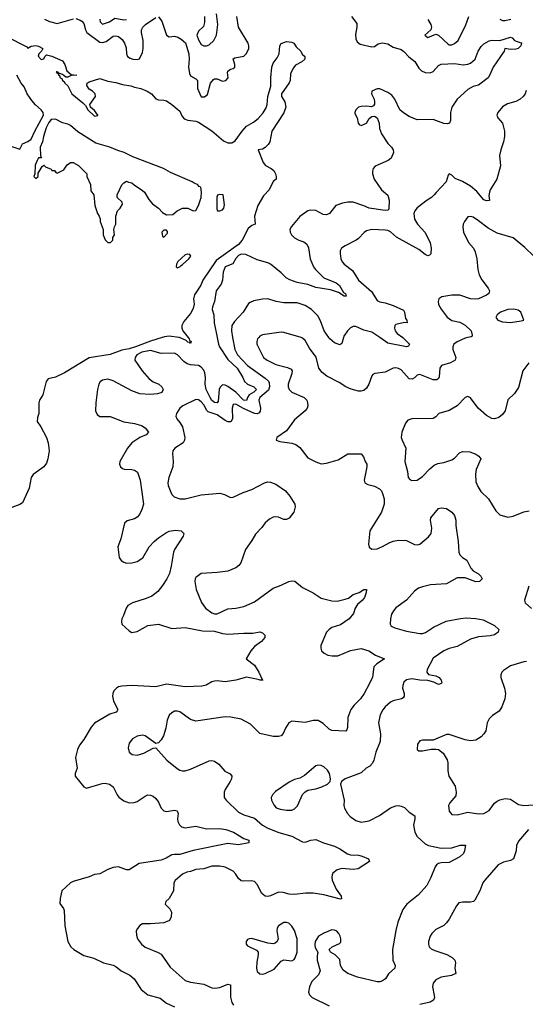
# Model space of a CAD drawing. Header units: inches. Extents: x 2134017 to 2292458, y 756222 to 916513.
# Tile 144 of 256: x 2221628 to 2225420, y 824998 to 832385. Entities that reach past the tile are written whole.
import ezdxf

# ---------------------------------------------------------------- set-up
doc = ezdxf.new("R2010")
doc.units = ezdxf.units.IN
doc.header["$MEASUREMENT"] = 0
doc.layers.add('C2822', color=7, linetype='Continuous')
doc.layers.add('C2823', color=7, linetype='Continuous')

msp = doc.modelspace()

# ---------------------------------------------------------------- linework, layer by layer
at = {"layer": 'C2822', "color": 5}
for points, elevation in [([(2222695.7, 830000), (2222610, 829974), (2222497.6, 829930), (2222450, 829914.7), (2222393.9, 829906.1), (2222306.8, 829873.2), (2222150, 829847.5), (2221964.8, 829735.2), (2221895.9, 829704.1), (2221841.6, 829690), (2221826.8, 829670), (2221801, 829570), (2221776, 829530), (2221771, 829510), (2221772, 829430), (2221760.7, 829399.3), (2221758.8, 829370), (2221786.8, 829330), (2221830, 829251.3), (2221840.5, 829210), (2221848, 829150), (2221839.5, 829090), (2221830, 829059), (2221810, 829029.3), (2221730, 828973.2), (2221714, 828950), (2221699.3, 828870), (2221650, 828761.2), (2221630, 828747), (2221510, 828702.7)], 180), ([(2223109.4, 830000), (2223119.6, 829950), (2223127.2, 829930), (2223190, 829836.4), (2223257.9, 829770), (2223300.7, 829700.7), (2223314.6, 829670), (2223335.4, 829650), (2223383.5, 829630), (2223403.2, 829610), (2223383, 829590), (2223348.7, 829571.3), (2223336.2, 829550), (2223330, 829527.5), (2223305.6, 829530), (2223248.6, 829590), (2223190, 829633.8), (2223170, 829643.9), (2223150, 829645.4), (2223131.4, 829628.6), (2223123.8, 829610), (2223116.9, 829523.1), (2223110, 829511.1), (2223090, 829512.8), (2223070, 829528.2), (2223055.4, 829550), (2223025.8, 829610), (2223018.6, 829650), (2223020.4, 829700.4), (2223016.1, 829736.1), (2223010, 829755.4), (2222990, 829779.2), (2222969.9, 829789.9), (2222910, 829794.9), (2222883, 829803), (2222859.7, 829819.7), (2222811.8, 829870), (2222790, 829883.4), (2222690, 829880.4), (2222610, 829903.6), (2222545, 829890), (2222505.6, 829870), (2222493.2, 829850), (2222492.9, 829830), (2222546.8, 829750), (2222599.8, 829690), (2222630, 829667.5), (2222671.7, 829650), (2222693.6, 829630), (2222703.6, 829610), (2222693.1, 829586.9), (2222662.2, 829577.8), (2222606.6, 829573.4), (2222530, 829579.2), (2222470, 829601.1), (2222330, 829676.1), (2222290, 829689), (2222250, 829679.8), (2222232.9, 829667.1), (2222221.8, 829650), (2222211.3, 829611.3), (2222199.1, 829510), (2222197.6, 829450), (2222210, 829423.2), (2222230, 829409.3), (2222307.3, 829407.3), (2222410, 829366.8), (2222490, 829355.1), (2222541, 829341), (2222570, 829323.1), (2222593.4, 829290), (2222576.3, 829270), (2222530, 829251.7), (2222469.2, 829210), (2222435.8, 829170), (2222379.3, 829070), (2222375.5, 829050), (2222384.9, 829030), (2222399, 829019), (2222412.4, 829012.4), (2222470, 829010.3), (2222490, 829005.3), (2222511.8, 828990), (2222532.4, 828930), (2222555.8, 828750), (2222545, 828710), (2222526.8, 828673.2), (2222510, 828653), (2222490, 828641.1), (2222434.1, 828625.9), (2222413.3, 828606.7), (2222387.8, 828490), (2222363.1, 828430), (2222373, 828350), (2222390, 828328.2), (2222410, 828314.9), (2222430, 828308.7), (2222470, 828310.3), (2222510, 828321.1), (2222552.4, 828347.6), (2222600.4, 828430), (2222637.7, 828470), (2222670, 828498), (2222730, 828538), (2222750, 828548.7), (2222795.6, 828555.6), (2222838, 828550), (2222858, 828530), (2222854.8, 828510), (2222788.9, 828411.1), (2222781.3, 828390), (2222765.1, 828285.1), (2222751.4, 828230), (2222732.3, 828190), (2222700.2, 828139.8), (2222664.3, 828095.7), (2222618.8, 828061.2), (2222577.7, 828042.3), (2222473, 828010), (2222440.3, 827990), (2222425.8, 827970), (2222406.3, 827913.7), (2222393, 827890), (2222390.6, 827870), (2222394.8, 827850), (2222450, 827798.8), (2222470, 827787.7), (2222510, 827794), (2222590, 827838.8), (2222670, 827849.2), (2222770, 827818.2), (2222870, 827825.2), (2222998.9, 827798.9), (2223090, 827796.2), (2223150, 827779.3), (2223190, 827774.7), (2223310, 827783.5), (2223376.8, 827783.2), (2223430, 827791.7), (2223450, 827784.9), (2223467.3, 827767.3), (2223465.5, 827750), (2223441.1, 827718.9), (2223390, 827681.6), (2223360.4, 827650), (2223326, 827590), (2223390, 827542), (2223422.4, 827490), (2223448.7, 827429.1)], 220), ([(2223224.9, 830000), (2223241, 829910), (2223261.1, 829870), (2223336.6, 829790), (2223470, 829696.1), (2223493.5, 829673.5), (2223499.5, 829659.5), (2223502.7, 829630), (2223493.8, 829606.2), (2223430.1, 829550), (2223422, 829530), (2223433, 829470), (2223430.7, 829449.3), (2223423.4, 829436.6), (2223410, 829429.2), (2223390, 829431.4), (2223307.1, 829467.1), (2223250, 829500.6), (2223230, 829496.9), (2223222.4, 829470), (2223223.5, 829390), (2223211, 829369), (2223190, 829368.3), (2223170, 829377.8), (2223110, 829421.1), (2223042.2, 829442.2), (2223031.9, 829451.9), (2223010, 829494.6), (2222990, 829518), (2222970, 829532), (2222950, 829536.4), (2222851.5, 829488.5), (2222830.3, 829469.7), (2222804.9, 829430), (2222800.3, 829410), (2222806, 829390), (2222830, 829362.6), (2222848.2, 829330), (2222865.7, 829250), (2222864.4, 829230), (2222853.4, 829210), (2222790.4, 829170), (2222777.4, 829150), (2222773.1, 829130), (2222779, 829070), (2222776.9, 829030), (2222746.5, 828950), (2222739.1, 828910), (2222742, 828890), (2222761.2, 828841.2), (2222770, 828823.8), (2222786.5, 828806.5), (2222829.2, 828789.2), (2222870, 828789.2), (2222990, 828820.8), (2223130, 828831.8), (2223163.4, 828823.4), (2223210, 828799.1), (2223230, 828802), (2223303.3, 828836.7), (2223370, 828860.4), (2223464, 828910), (2223490, 828917.6), (2223510, 828916.4), (2223550, 828899.3), (2223620.5, 828850), (2223653, 828810), (2223690.8, 828750), (2223694.8, 828730), (2223684, 828690), (2223650, 828644.5), (2223630, 828636.2), (2223610, 828635.6), (2223570, 828651.6), (2223550, 828655.6), (2223530, 828653.3), (2223501.8, 828638.2), (2223470, 828609.5), (2223444.5, 828575.5), (2223395.6, 828524.4), (2223370, 828477), (2223322.8, 828410), (2223287.4, 828310), (2223271.8, 828290), (2223250, 828272.6), (2223190, 828246.6), (2223110, 828236.4), (2222990.3, 828229.7), (2222950, 828199.3), (2222943.8, 828190), (2222940.4, 828170), (2222952, 828110), (2222992.7, 828012.7), (2223020.4, 827970), (2223070, 827935.6), (2223090, 827928), (2223110, 827928.1), (2223190, 827963.9), (2223250, 827970.2), (2223310, 827983.6), (2223390, 828017.8), (2223530, 828120.3), (2223590, 828142.3), (2223646, 828170), (2223670, 828176), (2223691.3, 828171.3), (2223750, 828124.4), (2223830, 828086), (2223890, 828045.5), (2223970, 828024.7), (2224010, 828023.6), (2224070, 828036.9), (2224094, 828046), (2224130, 828071.5), (2224173.7, 828086.3), (2224210, 828110.4), (2224230, 828111), (2224227.3, 828087.3), (2224214.6, 828050), (2224198.4, 828030), (2224161.3, 827998.7), (2224144.7, 827970), (2224131.4, 827930), (2224098.2, 827890), (2224034.3, 827845.7), (2223970, 827825.2), (2223947.9, 827810), (2223930.2, 827790), (2223887.4, 827690), (2223885.3, 827670), (2223892.4, 827650), (2223911.4, 827631.4), (2223938.2, 827618.2), (2223971.5, 827611.5), (2224013, 827613), (2224110, 827651.8), (2224190, 827667.1), (2224246, 827650), (2224297, 827617), (2224364.7, 827590), (2224306.7, 827553.3), (2224284.7, 827530), (2224272.8, 827452.8), (2224250, 827400.9), (2224211.6, 827330), (2224184.2, 827290), (2224137.2, 827242.8), (2224111.4, 827208.6), (2224089.3, 827150), (2224086, 827074), (2224082.4, 827057.6), (2224073.1, 827046.9), (2223970, 827052.1), (2223950, 827063.1), (2223904.8, 827104.8), (2223866.1, 827126.1), (2223830, 827128.1), (2223770, 827112.3), (2223670, 827121.7), (2223647, 827110), (2223621.3, 827070), (2223604.9, 827030), (2223590, 827012.7), (2223570, 827006.6), (2223530, 827006), (2223430, 827029.7), (2223360.1, 827100.1), (2223290, 827138), (2223211.9, 827151.9), (2223170, 827154), (2222950, 827121.3), (2222910, 827133.6), (2222830, 827192.8), (2222810, 827198), (2222790, 827196.3), (2222770, 827185.6), (2222750, 827166), (2222734.9, 827130), (2222724, 827070), (2222706.9, 827013.1), (2222690, 826982.7), (2222670, 826959), (2222650, 826954), (2222570, 827011.1), (2222550, 827016), (2222510.2, 827009.8), (2222473, 826990), (2222450, 826956), (2222442.3, 826922.3), (2222448.2, 826890), (2222471.8, 826871.8), (2222510, 826867.2), (2222558.4, 826881.6), (2222630, 826918.8), (2222650, 826921), (2222732.4, 826830), (2222810, 826766.7), (2222830, 826753.7), (2222850, 826748.9), (2222870, 826748.9), (2222910, 826760.9), (2223050, 826825.3), (2223070, 826827), (2223090, 826821.3), (2223120.5, 826800.5), (2223167.4, 826747.4), (2223205.7, 826725.7), (2223219.3, 826710), (2223217, 826690), (2223207, 826670), (2223168.9, 826610), (2223162.6, 826590), (2223161.6, 826550), (2223175.5, 826530), (2223270, 826440.2), (2223310, 826420.2), (2223390, 826393.6), (2223450, 826342.9), (2223490, 826318.6), (2223572.2, 826287.8), (2223670, 826259.2), (2223750, 826217), (2223770, 826215.3), (2223810.4, 826230.4), (2223850, 826233), (2223906, 826210), (2223990, 826184), (2224030, 826163.9), (2224086.4, 826126.4), (2224110, 826120.2), (2224170, 826117.4), (2224195.5, 826110), (2224242.8, 826090), (2224250.6, 826070), (2224166.4, 826013.6), (2224130.2, 826009.8), (2224043.8, 826016.2), (2224010, 826006.2), (2223977.6, 825982.4), (2223970.3, 825970), (2223968.3, 825951.7), (2223972.1, 825930), (2224002.5, 825862.5), (2224039.1, 825810), (2224042, 825790), (2224033, 825787), (2223910, 825819.7), (2223830, 825832.6), (2223771.2, 825831.2), (2223690, 825821), (2223650, 825823.5), (2223603.7, 825836.3), (2223570, 825838.7), (2223510, 825811.8), (2223490, 825807.3), (2223470, 825809.5), (2223443.6, 825830), (2223410, 825896), (2223390, 825919.5), (2223365.1, 825925.1), (2223310, 825920.4), (2223290, 825924), (2223270, 825941.6), (2223250, 825975.1), (2223230, 825996), (2223170, 826025.6), (2223130, 826035), (2223070, 826035), (2223010, 826015), (2222950, 826009), (2222910, 825994.5), (2222880.7, 825990), (2222850, 825974.2), (2222793.3, 825926.7), (2222784.4, 825910), (2222782.6, 825850), (2222750, 825792), (2222723, 825770), (2222718, 825750), (2222753, 825713), (2222767.7, 825690), (2222765.2, 825654.8), (2222752.4, 825627.6), (2222710, 825609.4), (2222610, 825600.7), (2222550, 825600.9), (2222530.4, 825589.6), (2222512.3, 825567.7), (2222502, 825550), (2222503.8, 825516.2), (2222512.2, 825490), (2222541.6, 825450), (2222570, 825425.3), (2222667.5, 825387.5), (2222690, 825374.4), (2222757.1, 825277.1), (2222870, 825176.5), (2222910, 825164.6), (2223009.1, 825149.1), (2223070, 825122.4), (2223090, 825118.7), (2223130, 825124), (2223190, 825148.2), (2223210, 825144.7), (2223210.3, 825050.3), (2223218.4, 825010), (2223232.7, 824990)], 240), ([(2222891, 830000), (2222898.7, 829990), (2222901.2, 829981.2), (2222913.8, 829970), (2222910, 829955.1), (2222903.9, 829963.9), (2222890, 829965.4), (2222877.2, 829977.2), (2222826.1, 830000)], 180), ([(2223420.4, 830000), (2223412.2, 829990), (2223405.5, 829970), (2223406.5, 829950), (2223457.3, 829850), (2223485.3, 829830), (2223550, 829798.3), (2223636.1, 829776.1), (2223663, 829763), (2223672.2, 829750), (2223670.3, 829730.3), (2223642, 829650), (2223642.2, 829630), (2223649.1, 829610), (2223670, 829590.3), (2223762, 829550), (2223780.5, 829530), (2223787.7, 829510), (2223790, 829488), (2223784, 829470), (2223768.6, 829451.4), (2223690, 829383.7), (2223630, 829299.5), (2223556, 829250), (2223551.3, 829230), (2223579.9, 829219.9), (2223670, 829207.6), (2223698.6, 829198.6), (2223730, 829176.4), (2223790, 829098.4), (2223850, 829066.7), (2223890, 829053.4), (2223930, 829056.9), (2224016.4, 829083.6), (2224090, 829127.2), (2224187.9, 829127.9), (2224206.2, 829106.2), (2224218.4, 829070), (2224230.3, 829050), (2224231.8, 829030), (2224212.7, 828930), (2224217.3, 828910), (2224238.3, 828898.3), (2224290, 828884.9), (2224325.8, 828865.8), (2224340.5, 828850), (2224350, 828831), (2224361.3, 828790), (2224360.3, 828750), (2224342.4, 828690), (2224253.4, 828550), (2224243, 828450), (2224250, 828427.3), (2224270, 828413), (2224310, 828414.9), (2224350, 828431.7), (2224399.7, 828460.3), (2224430, 828472.1), (2224470, 828479.3), (2224530, 828476.5), (2224590, 828447.9), (2224610, 828444), (2224630, 828449), (2224694.8, 828505.2), (2224712.8, 828530), (2224718.9, 828570), (2224709.6, 828630), (2224712, 828648), (2224770, 828718.8), (2224790, 828724), (2224830, 828718.8), (2224870, 828691), (2224890, 828664.7), (2224899.3, 828630), (2224898.4, 828590), (2224917.3, 828470), (2224921.5, 828390), (2224929.1, 828369.1), (2224948.9, 828348.9), (2224981, 828330), (2225010.7, 828270), (2225030, 828250.7), (2225070, 828228.2), (2225086.4, 828210), (2225096.5, 828190), (2225077.3, 828170), (2225050, 828168.4), (2224970, 828198.7), (2224910, 828198.7), (2224830, 828152.7), (2224710, 828144.7), (2224649, 828131), (2224620.1, 828119.9), (2224590, 828097.2), (2224528.9, 828030), (2224448.4, 827971.6), (2224430.3, 827950), (2224416.3, 827923.7), (2224408.7, 827890), (2224406.4, 827850), (2224414.9, 827834.9), (2224442, 827822), (2224530, 827798.3), (2224630, 827780.4), (2224650, 827780.7), (2224671.9, 827788.1), (2224732, 827828), (2224827.4, 827872.6), (2224933.4, 827893.4), (2224977.1, 827897.1), (2225050, 827892.8), (2225103.1, 827883.1), (2225190, 827840.3), (2225220.3, 827810), (2225216.4, 827790), (2225189.2, 827770.8), (2225157.5, 827762.5), (2225070, 827755), (2225010, 827736.4), (2224910, 827683.5), (2224850, 827667.4), (2224810, 827650.6), (2224730, 827594.8), (2224684.9, 827510), (2224681.1, 827490), (2224693.5, 827473.5), (2224750, 827461.5), (2224774, 827450), (2224788.4, 827430), (2224793, 827410), (2224790, 827404), (2224770, 827398.4), (2224734.9, 827414.9), (2224690, 827426.6), (2224630, 827428.6), (2224570, 827439.7), (2224530, 827431.2), (2224510, 827413.6), (2224500.3, 827390), (2224498, 827370), (2224510.7, 827329.3), (2224510.8, 827310), (2224502.8, 827297.2), (2224490.6, 827289.4), (2224430, 827275.1), (2224410, 827264), (2224370, 827229.6), (2224352, 827208), (2224330.3, 827170), (2224318.5, 827110), (2224333, 827027), (2224331.4, 826970), (2224299.7, 826890), (2224284.6, 826830), (2224273.8, 826806.2), (2224255.1, 826784.9), (2224226, 826770), (2224190, 826734), (2224070, 826689.4), (2224041, 826670), (2224034, 826650), (2224062.4, 826530), (2224059.5, 826490), (2224063.1, 826470), (2224087, 826430), (2224107.5, 826407.5), (2224150, 826377.4), (2224190, 826365.3), (2224250, 826374.3), (2224326.5, 826413.5), (2224410, 826472.4), (2224450, 826485.7), (2224470, 826488.7), (2224490, 826484.9), (2224514.1, 826474.1), (2224550, 826439.3), (2224591.7, 826411.7), (2224592, 826390), (2224581.1, 826341.1), (2224592, 826290), (2224610, 826257.1), (2224670, 826201.7), (2224694, 826190), (2224790, 826169.4), (2224870, 826172.8), (2224932.3, 826192.3), (2224970.5, 826190.5), (2224964.7, 826150), (2224955.8, 826130), (2224930, 826104.5), (2224850, 826061.5), (2224790, 826059.2), (2224770, 826054.5), (2224754.9, 826045.1), (2224744.2, 826030), (2224712.6, 825950), (2224681.3, 825890), (2224619.8, 825820.2), (2224532.7, 825750), (2224500.5, 825710), (2224465.1, 825614.9), (2224448, 825552), (2224424.2, 825410), (2224425.5, 825330), (2224443, 825290), (2224440.5, 825270), (2224393.7, 825226.3), (2224370.3, 825190), (2224350, 825173), (2224330, 825166), (2224310, 825165.7), (2224161.4, 825201.4), (2224087.9, 825227.9), (2224053.2, 825253.2), (2224034.7, 825290), (2224030, 825334.5), (2223993.6, 825370), (2223959.3, 825390), (2223949.3, 825410), (2223972, 825430), (2224027.2, 825452.8), (2224035.8, 825464.2), (2224036.4, 825490), (2224030.8, 825510), (2224021.1, 825530), (2224006.3, 825546.3), (2223990, 825554.3), (2223970, 825555.8), (2223908.1, 825531.9), (2223870, 825508), (2223842.8, 825470), (2223840.3, 825440.3), (2223844.2, 825424.2), (2223864, 825390), (2223858, 825362), (2223859.3, 825330), (2223880.7, 825250), (2223870, 825219), (2223818.8, 825170), (2223802, 825130), (2223794.8, 825090), (2223801, 825070), (2223821, 825050), (2223950, 824985.5)], 260), ([(2224989.4, 830000), (2224970, 829995.1), (2224910, 829968.4), (2224884.2, 829950), (2224875.6, 829930), (2224876.9, 829910), (2224898.4, 829850), (2224893.4, 829830), (2224858.8, 829810), (2224790.3, 829789.7), (2224778.7, 829770), (2224773.7, 829706.3), (2224767.9, 829692.1), (2224756.7, 829683.3), (2224730, 829684.1), (2224630, 829722.8), (2224610, 829719.2), (2224590, 829698.9), (2224572, 829688), (2224550, 829689.8), (2224490, 829758.5), (2224470, 829768.6), (2224450, 829772.2), (2224430.2, 829769.8), (2224370, 829739.7), (2224290.3, 829729.7), (2224277, 829723), (2224267.8, 829712.2), (2224245.8, 829650), (2224230, 829620.5), (2224210, 829603.8), (2224190, 829597.2), (2224170, 829597.6), (2224113.5, 829613.5), (2224074.5, 829630), (2224024.4, 829664.4), (2223931.3, 829711.3), (2223897.5, 829737.5), (2223871.6, 829771.6), (2223852.1, 829852.1), (2223800.9, 829920.9), (2223770, 829978.3), (2223750, 829996.4), (2223738, 830000)], 260), ([(2224056.6, 830000), (2224043.5, 829956.5), (2224030, 829946), (2223990, 829959.7), (2223953.7, 829990), (2223946.8, 830000)], 240), ([(2224500.5, 830000), (2224511.8, 829991.8), (2224550.3, 829950), (2224545.2, 829934.8), (2224530, 829929.8), (2224390, 829958.8), (2224328.9, 830000)], 240), ([(2225445.3, 829810), (2225401.3, 829750), (2225370, 829626), (2225338.9, 829581.1), (2225290, 829532), (2225268, 829450), (2225250, 829422.7), (2225220.4, 829399.6), (2225190, 829391.6), (2225170, 829393.6), (2225130, 829415.1), (2225066, 829470), (2225010, 829547), (2224990, 829557.6), (2224970, 829551.6), (2224910, 829487.2), (2224850, 829454), (2224771, 829430), (2224750, 829405.2), (2224730, 829392.3), (2224568.7, 829391.3), (2224539, 829381), (2224521.1, 829358.9), (2224493.8, 829290), (2224490.2, 829250), (2224495.3, 829230), (2224524, 829170), (2224516.5, 829070), (2224536.2, 828996.2), (2224542, 828950), (2224554.9, 828934.9), (2224570, 828928.8), (2224610, 828930.4), (2224650, 828958.9), (2224703.4, 829016.6), (2224736.5, 829043.5), (2224764.4, 829055.6), (2224810, 829062.5), (2224870, 829081.8), (2224890, 829095.3), (2224925.8, 829134.2), (2224950, 829146.3), (2225003.1, 829143.1), (2225050, 829124.2), (2225070.6, 829110), (2225086.4, 829090), (2225050.3, 829010), (2225045.7, 828974.3), (2225050, 828918), (2225063.4, 828883.4), (2225086.3, 828846.3), (2225144.6, 828790), (2225199.9, 828699.9), (2225230, 828670.6), (2225290, 828653.4), (2225330, 828660.7), (2225410, 828694), (2225450, 828699.3)], 280), ([(2225445.2, 828134.8), (2225414, 828030), (2225418, 828010), (2225467.3, 827967.3)], 280), ([(2225430, 827569.8), (2225410, 827566.2), (2225310, 827536.8), (2225256.7, 827503.3), (2225243.1, 827490), (2225236.5, 827470), (2225236.9, 827450), (2225263.8, 827370), (2225271, 827330), (2225266.2, 827290), (2225245, 827230), (2225223.5, 827196.5), (2225174.2, 827165.8), (2225150, 827140.7), (2225134.9, 827110), (2225123.1, 827050), (2225110, 827027), (2225090, 827005.1), (2225050, 826979.7), (2225010, 826973.7), (2224970, 826982.7), (2224850, 827023), (2224830, 827023), (2224730, 826979.6), (2224650, 826979.6), (2224630, 826975.1), (2224610.6, 826950), (2224608.4, 826910), (2224620.7, 826900.7), (2224650, 826898.7), (2224713.2, 826913.2), (2224750, 826913), (2224768.3, 826908.3), (2224803.1, 826883.1), (2224833, 826833), (2224838.4, 826810), (2224838.7, 826750), (2224845.3, 826710), (2224894.7, 826634.7), (2224902.4, 826590), (2224899, 826561), (2224852.7, 826510), (2224844.2, 826490), (2224850, 826446), (2224870, 826422), (2224910, 826418.9), (2224990, 826439.6), (2225070, 826428), (2225110, 826430.3), (2225150, 826452.4), (2225190, 826506.4), (2225210, 826522), (2225230, 826532.2), (2225270, 826541.3), (2225310, 826536.5), (2225370, 826497.4), (2225408.7, 826488.7), (2225523.9, 826496.1)], 280), ([(2223448.7, 827429.1), (2223430.9, 827429.1), (2223415.9, 827435.9), (2223330, 827452.1), (2223250, 827428.6), (2223170, 827416), (2223110, 827425.7), (2223090, 827423.1), (2223070, 827416.9), (2223027.1, 827392.9), (2222994.4, 827385.6), (2222870, 827380.2), (2222730, 827399.6), (2222650, 827379.5), (2222470.3, 827390.3), (2222395.3, 827384.7), (2222370, 827378.5), (2222353.4, 827370), (2222335.2, 827350), (2222325.8, 827330), (2222323.8, 827310), (2222332.4, 827272.4), (2222365.3, 827210), (2222359.7, 827200.3), (2222350.5, 827190), (2222304.7, 827175.3), (2222190, 827107.8), (2222164, 827076), (2222110, 826984.5), (2222077.4, 826942.6), (2222061.1, 826910), (2222047, 826850), (2222059.6, 826770), (2222043, 826730), (2222045.1, 826710), (2222110, 826629.1), (2222130, 826618.9), (2222245.5, 826654.5), (2222270, 826656.1), (2222302.8, 826650), (2222330.3, 826630), (2222358.7, 826570), (2222372.4, 826552.4), (2222410, 826524.9), (2222450, 826510.4), (2222487.7, 826512.3), (2222510, 826519.3), (2222570, 826560.4), (2222590, 826568.2), (2222610, 826568), (2222630, 826559.1), (2222650, 826540.7), (2222670, 826514), (2222690.3, 826470.3), (2222708.8, 826448.8), (2222730, 826445.3), (2222790, 826454.3), (2222808.6, 826448.6), (2222816.5, 826430), (2222812.2, 826390), (2222814.9, 826370), (2222825.4, 826345.4), (2222840.5, 826330), (2222870, 826320.8), (2222950, 826335.2), (2223030, 826314.9), (2223130, 826316.5), (2223174.8, 826310), (2223232.4, 826290), (2223310, 826242), (2223346, 826230), (2223346, 826210), (2223270, 826194.8), (2223190, 826204.6), (2222930, 826152.5), (2222830, 826121.1), (2222790, 826122.3), (2222770, 826118.2), (2222726.9, 826093.1), (2222690, 826079.9), (2222525.3, 826054.7), (2222450, 826007.3), (2222430, 826005.6), (2222370, 826028), (2222330, 826023.1), (2222290, 826009.7), (2222230, 825976.9), (2222190, 825971.3), (2222150, 825953.3), (2222030, 825919.6), (2222010.4, 825909.6), (2221945.3, 825850), (2221930.5, 825790.5), (2221930, 825754), (2221957.5, 825717.5), (2221962.5, 825702.5), (2221966.9, 825586.9), (2221989, 825469), (2222010.6, 825430), (2222034, 825410), (2222110, 825363.7), (2222183.4, 825343.4), (2222256, 825310), (2222330.2, 825290.2), (2222350, 825280.9), (2222390.3, 825250), (2222455.4, 825215.4), (2222486.3, 825190), (2222540.3, 825110), (2222589, 825070), (2222682.6, 825042.6), (2222730, 825006.7), (2222790, 824979.6)], 220), ([(2225444.4, 826310), (2225370, 826222), (2225354.4, 826190), (2225351.2, 826148.8), (2225330.2, 826089.8), (2225310, 826077.7), (2225256.5, 826063.5), (2225216.2, 826043.8), (2225115.8, 825930), (2225102.6, 825910), (2225079.5, 825850), (2225040.8, 825779.2), (2225030.2, 825769.8), (2225010, 825763.9), (2224950, 825765.1), (2224922, 825758), (2224903, 825737), (2224850, 825636.2), (2224830, 825609.6), (2224808, 825590), (2224750, 825558.9), (2224718.9, 825530), (2224707.6, 825510), (2224694.9, 825470), (2224693.7, 825450), (2224699.3, 825430), (2224714.8, 825414.8), (2224740.6, 825400.6), (2224831, 825371), (2224872, 825350), (2224890.3, 825330), (2224895.8, 825310), (2224890.5, 825270), (2224898.8, 825230), (2224865.8, 825214.2), (2224790, 825200.9), (2224750, 825181.7), (2224730, 825157), (2224723.6, 825130), (2224737.2, 825062.8), (2224738, 825050), (2224730.3, 825029.7), (2224705.5, 825014.5), (2224630, 824995.6)], 280)]:
    msp.add_lwpolyline(points, dxfattribs=dict(at, elevation=elevation))
for points, elevation in [([(2223448.7, 827429.1), (2223450, 827426), (2223449.1, 827429.1)], 220), ([(2223870, 826792.3), (2223850, 826786.6), (2223764.9, 826715.1), (2223730, 826695.1), (2223690, 826683.7), (2223650, 826663.6), (2223546.2, 826593.8), (2223523.8, 826570), (2223514.4, 826550), (2223517, 826530), (2223533.3, 826493.3), (2223552.3, 826472.3), (2223580.9, 826460.9), (2223630, 826453.2), (2223670, 826455.5), (2223690, 826463.2), (2223712.8, 826487.2), (2223748.8, 826571.2), (2223770, 826593), (2223790, 826603.7), (2223850, 826615.3), (2223893.2, 826630), (2223937.2, 826650), (2223957.2, 826670), (2223959.5, 826690), (2223951.5, 826730), (2223935.5, 826755.5), (2223910, 826779.5), (2223890, 826789.5)], 260), ([(2223630, 825612.1), (2223610, 825611.9), (2223570, 825587.3), (2223559.6, 825570), (2223557.4, 825550), (2223566, 825490), (2223559.1, 825470), (2223544.1, 825455.9), (2223528.3, 825451.7), (2223490, 825456.3), (2223370, 825492), (2223350, 825489.2), (2223337.3, 825482.7), (2223327.3, 825470), (2223326.8, 825450), (2223337.5, 825437.5), (2223403.1, 825403.1), (2223415.5, 825390), (2223417.6, 825370), (2223406.4, 825313.6), (2223404.5, 825270), (2223410, 825244.9), (2223430, 825226.3), (2223450, 825224.7), (2223470, 825229.2), (2223537.8, 825262.2), (2223590, 825322), (2223610, 825330.5), (2223670, 825322.8), (2223686.6, 825333.4), (2223694, 825346), (2223709.4, 825390), (2223708.3, 825490), (2223690, 825552), (2223670, 825583.6), (2223645.7, 825605.7)], 260)]:
    msp.add_lwpolyline(points, close=True, dxfattribs=dict(at, elevation=elevation))
at = {"layer": 'C2823', "color": 5}
for points, elevation in [([(2221814.5, 832390), (2221850.8, 832370.8), (2221910, 832356.8), (2222031.1, 832391.1)], 220), ([(2222050, 832393.7), (2222082.9, 832382.9), (2222095.4, 832375.4), (2222110, 832356.1), (2222121.6, 832310), (2222132.5, 832290), (2222230, 832217), (2222250, 832214.7), (2222277.1, 832222.9), (2222330, 832262), (2222350, 832264.2), (2222370, 832258), (2222396.1, 832236.1), (2222414.7, 832210), (2222426.1, 832173.9), (2222430.2, 832130), (2222436.9, 832110), (2222456, 832096), (2222476, 832090), (2222510, 832086.8), (2222527.9, 832092.1), (2222550, 832138.4), (2222555, 832170), (2222554.9, 832230), (2222541.5, 832290), (2222542.4, 832310), (2222551.9, 832330), (2222571.1, 832348.9), (2222650, 832401.2)], 220), ([(2222228.8, 832390), (2222232.4, 832370), (2222250, 832351.4), (2222301.5, 832370), (2222342.4, 832397.6), (2222410, 832384.2), (2222430, 832386.4)], 240), ([(2222670, 832406.5), (2222695.3, 832375.3), (2222730.2, 832270.2), (2222750, 832255.8), (2222790, 832260.6), (2222813.7, 832253.7), (2222840.1, 832240.1), (2222871.7, 832211.7), (2222895.9, 832130), (2222898.6, 832090), (2222893.2, 832030), (2222901.8, 831981.8), (2222910, 831965), (2222950, 831942.5), (2222960.8, 831930), (2222962.5, 831870), (2222990, 831806.3), (2223013.9, 831806.1), (2223035.6, 831824.4), (2223058.8, 831910), (2223082.7, 831937.3), (2223090, 831941.5), (2223110, 831940.6), (2223150, 831925), (2223174.7, 831930), (2223191.1, 831950), (2223186.4, 831990), (2223190, 831999.1), (2223210, 832014.6), (2223230, 832018.4), (2223240.5, 832030), (2223240.5, 832050), (2223228.5, 832091.5), (2223242, 832098), (2223310, 832111.5), (2223330, 832131.7), (2223345.4, 832170), (2223346.4, 832190), (2223340.7, 832210), (2223269.5, 832330), (2223257.7, 832410)], 220), ([(2223013.6, 832410), (2223014.6, 832365.4), (2223005.9, 832334.1), (2222970, 832298.2), (2222956.6, 832270), (2222970, 832234), (2222990, 832199.1), (2223010.3, 832190.3), (2223030, 832190.3), (2223050, 832197.8), (2223084.4, 832230), (2223103.8, 832270), (2223115.2, 832350), (2223103.8, 832430)], 240), ([(2224117.3, 832410), (2224155.8, 832355.8), (2224157, 832330), (2224147, 832273), (2224150, 832242), (2224158.4, 832218.4), (2224181.8, 832201.8), (2224270, 832181.6), (2224290, 832184.5), (2224316.9, 832203.1), (2224347.3, 832212.7), (2224390, 832204), (2224430, 832179), (2224490, 832160.6), (2224510, 832147.5), (2224546.2, 832106.2), (2224592.1, 832072.1), (2224622.3, 832022.3), (2224642.5, 832002.5), (2224670.2, 831990.2), (2224706.1, 831986.1), (2224730, 831997.8), (2224770, 832040.9), (2224790, 832051.7), (2224890, 832055.8), (2224953.9, 832046.1), (2224988.5, 832051.5), (2225010, 832060.2), (2225043.9, 832090), (2225066.2, 832150), (2225090, 832184.4), (2225110, 832203.7), (2225150, 832226.4), (2225170, 832232.2), (2225230, 832230.3), (2225310, 832254.4), (2225321, 832250), (2225338, 832230), (2225394, 832210), (2225391.1, 832208.9), (2225386.8, 832190), (2225367.3, 832170), (2225350, 832163.1), (2225310, 832161.1), (2225266, 832170), (2225260.7, 832150), (2225179.7, 832030), (2225152.6, 831967.4), (2225140.5, 831950), (2225070, 831894.3), (2225030, 831883.6), (2224990, 831860.5), (2224910, 831789.7), (2224867.8, 831730), (2224859.6, 831690), (2224859.3, 831630), (2224850.5, 831609.5), (2224837.1, 831602.9), (2224810, 831606.3), (2224730, 831636.1), (2224610, 831635), (2224550, 831658), (2224505.9, 831685.9), (2224479.8, 831710), (2224441.5, 831790), (2224419.7, 831819.7), (2224390, 831839.8), (2224330, 831866.9), (2224310, 831866.6), (2224268.8, 831850), (2224267.6, 831830), (2224286, 831790), (2224288.2, 831770), (2224287.9, 831752.1), (2224280.7, 831739.3), (2224267.5, 831732.5), (2224230, 831737.4), (2224190, 831734.5), (2224170, 831727.8), (2224148.9, 831710), (2224140.4, 831690), (2224142, 831682), (2224159.5, 831650), (2224165.7, 831610), (2224175.3, 831595.3), (2224190, 831590.3), (2224227.8, 831610), (2224250, 831644.9), (2224270, 831659.3), (2224290, 831662), (2224308.5, 831648.5), (2224323.1, 831610), (2224326.7, 831570), (2224340.5, 831530), (2224390, 831457.3), (2224417.3, 831430), (2224428, 831410), (2224430.4, 831390), (2224414.4, 831345.6), (2224390.8, 831330), (2224294.9, 831285.1), (2224278.4, 831270), (2224274.6, 831250), (2224274.9, 831230), (2224286.2, 831190), (2224342.6, 831110), (2224387.8, 831067.8), (2224398.4, 831030), (2224397, 830963), (2224390, 830956.3), (2224370, 830954.6), (2224250, 830971.1), (2224209.8, 830989.8), (2224130, 831015.3), (2224090, 831015.8), (2224050, 831009.8), (2223998.9, 830990), (2223950.3, 830930), (2223930, 830920.4), (2223903.6, 830923.6), (2223850, 830954.8), (2223810, 830956.2), (2223788.5, 830950), (2223730, 830909.8), (2223666.5, 830833.5), (2223655.2, 830810), (2223656.8, 830790), (2223667.8, 830770), (2223688.4, 830748.4), (2223722.4, 830730), (2223758.7, 830718.7), (2223782, 830702), (2223792.9, 830672.9), (2223806.2, 830590), (2223832.5, 830530), (2223845.7, 830510), (2223910, 830448.7), (2224001.7, 830410), (2224026.9, 830390), (2224057.6, 830337.6), (2224070.3, 830330), (2224076, 830310), (2224062, 830310), (2224018.2, 830338.2), (2223958.3, 830358.3), (2223850, 830375.6), (2223790, 830399.6), (2223710, 830413.6), (2223652.9, 830432.9), (2223627.8, 830447.8), (2223590, 830486.8), (2223510, 830549.8), (2223490, 830559.8), (2223410, 830583), (2223324.8, 830624.8), (2223290, 830626), (2223270, 830616.5), (2223250, 830594.1), (2223227.2, 830552.8), (2223168, 830530), (2223153.9, 830490), (2223150.1, 830430), (2223138, 830402), (2223101.9, 830350), (2223088.6, 830271.4), (2223073.2, 830230), (2223072.4, 830210), (2223082.9, 830170), (2223087, 830110), (2223109.4, 830000)], 220), ([(2224690, 832386), (2224711.6, 832350), (2224716.4, 832330), (2224710.4, 832309.6), (2224666.8, 832270), (2224690, 832251), (2224750, 832277.6), (2224770, 832268.1), (2224841, 832201), (2224850, 832195.6), (2224870, 832196.9), (2224890, 832206), (2224915.8, 832230), (2224974.3, 832345.7), (2224995.3, 832410)], 240), ([(2225228.8, 832388.8), (2225250, 832380.1), (2225270, 832378.4), (2225311.2, 832390)], 240), ([(2221530, 832259.7), (2221682, 832182), (2221690, 832172), (2221713.6, 832186.4), (2221749.5, 832190.5), (2221770, 832186), (2221802, 832170), (2221792, 832150), (2221772, 832130), (2221767.7, 832112.3), (2221790, 832087.3), (2221810, 832092), (2221817.2, 832110), (2221830, 832120.7), (2221870, 832112.7), (2221950, 832076.3), (2221966.4, 832050), (2221980.9, 832000.9), (2222015.1, 831975.1), (2222057.3, 831970), (2222014.4, 831965.6), (2221990, 831954), (2221975.3, 831955.3), (2221950, 831974), (2221930, 831982), (2221920.4, 831980.4), (2221918, 831990), (2221910, 831994), (2221904.7, 831995.3), (2221902, 831990), (2221919.6, 831979.6), (2221918, 831970), (2221926.4, 831966.4), (2221931.3, 831950), (2221943.8, 831943.8), (2221950, 831928), (2221961.4, 831921.4), (2221966, 831910), (2221988.7, 831888.7), (2222020.4, 831830), (2222102.6, 831762.6), (2222122, 831742), (2222139.3, 831710), (2222190, 831662.4), (2222213.2, 831666.8), (2222214, 831670), (2222190, 831705.2), (2222159, 831730), (2222153.2, 831750), (2222196, 831810), (2222193.2, 831830), (2222174, 831850), (2222150, 831863.7), (2222131.6, 831891.6), (2222135.1, 831910), (2222150, 831919.3), (2222230, 831943.5), (2222290, 831922.9), (2222350, 831913.5), (2222398.2, 831898.2), (2222461.6, 831890), (2222490, 831878.9), (2222536.3, 831870), (2222584, 831850), (2222617.3, 831830), (2222650.4, 831790.4), (2222670, 831783), (2222710, 831782.4), (2222730, 831777), (2222768.4, 831750), (2222830, 831698.9), (2222844.2, 831664.2), (2222862.6, 831642.6), (2222890, 831631.6), (2222950, 831625), (2222970, 831615.4), (2223070, 831550.2), (2223156.1, 831476.1), (2223190, 831461), (2223219.1, 831460.9), (2223243.7, 831476.3), (2223295.8, 831550), (2223330, 831586.5), (2223382.7, 831617.3), (2223416.4, 831643.6), (2223453.3, 831686.7), (2223476, 831724), (2223483.2, 831750), (2223489.3, 831810), (2223512.3, 831887.7), (2223511.9, 831950), (2223519.6, 832030), (2223530, 832060.2), (2223559.8, 832100.2), (2223574.5, 832130), (2223578, 832190), (2223590, 832206.8), (2223630, 832220.7), (2223670, 832217.3), (2223684.7, 832210), (2223702.6, 832182.6), (2223736.3, 832150), (2223745.8, 832125.8), (2223766, 832110), (2223767.3, 832090), (2223743, 832070), (2223696.9, 832043.1), (2223678.9, 832021.1), (2223660.1, 831979.9), (2223656.4, 831930), (2223650, 831911.5), (2223590.8, 831830), (2223591.4, 831810), (2223617.2, 831770), (2223624.1, 831730), (2223610, 831686.8), (2223519.8, 831550), (2223505, 831470), (2223491.6, 831448.4), (2223470, 831427.1), (2223450, 831414.6), (2223416, 831410), (2223453.3, 831313.3), (2223471.3, 831291.3), (2223513.4, 831270), (2223533.2, 831253.2), (2223547, 831230), (2223552.2, 831210), (2223550.4, 831190), (2223529.2, 831170.8), (2223498.5, 831110), (2223457.2, 831062.8), (2223413.9, 830990), (2223389.4, 830910), (2223394, 830850), (2223370, 830841.5), (2223341.4, 830818.6), (2223296.9, 830730), (2223270, 830697.6), (2223102.6, 830577.4), (2223000.4, 830430), (2222986.8, 830393.2), (2222938, 830322), (2222932.7, 830290), (2222936.9, 830250), (2222930, 830217.6), (2222910, 830180.3), (2222858.9, 830121.1), (2222843.5, 830090), (2222843.7, 830070), (2222852.2, 830050), (2222891, 830000)], 180), ([(2221570, 831434), (2221630, 831414), (2221650, 831454), (2221690, 831471), (2221715.1, 831490), (2221742, 831550), (2221807.3, 831670), (2221804.2, 831690), (2221789.6, 831710), (2221745.6, 831745.6), (2221718.3, 831778.3), (2221684.7, 831830), (2221661.5, 831881.5), (2221639, 831910), (2221606.6, 831970)], 180), ([(2225425.8, 831854.2), (2225419.1, 831830), (2225404.9, 831810), (2225381.6, 831790), (2225348.4, 831771.6), (2225285.4, 831754.6), (2225248.2, 831731.8), (2225213.1, 831690), (2225207, 831670), (2225214, 831650), (2225248.5, 831610), (2225264.9, 831550), (2225264.2, 831510), (2225256.9, 831470), (2225236, 831410), (2225226.6, 831366.6), (2225234.4, 831290), (2225206.7, 831190), (2225157.5, 831110), (2225150.2, 831090), (2225145.8, 831065.8), (2225152.5, 831027.5), (2225130, 831025.1), (2225110, 831034.7), (2225056.2, 831096.2), (2225010, 831136), (2224950, 831171.1), (2224894, 831194), (2224870, 831218), (2224850, 831228), (2224841, 831219), (2224826, 831170), (2224750.4, 831089.6), (2224737.3, 831070), (2224717.3, 831050), (2224684, 831030), (2224610, 830973), (2224591.8, 830950), (2224584.9, 830930), (2224590, 830888.2), (2224611, 830851), (2224668.4, 830788.4), (2224705.3, 830710), (2224714.6, 830670), (2224711.6, 830628.4), (2224701.1, 830618.9), (2224690, 830614.5), (2224670, 830622.4), (2224620.9, 830660.9), (2224453.1, 830753.1), (2224410, 830794), (2224390, 830804.5), (2224370, 830807.3), (2224270, 830810.6), (2224230, 830800.3), (2224211.4, 830788.6), (2224170, 830744.4), (2224150.4, 830730), (2224070.2, 830689.8), (2224042, 830670), (2224031.7, 830650), (2224030.3, 830630), (2224036.9, 830590), (2224047.6, 830567.6), (2224061.1, 830550), (2224123.3, 830503.3), (2224168.2, 830430), (2224265.9, 830345.9), (2224310, 830279.6), (2224330, 830268.4), (2224370, 830261.8), (2224430, 830240.7), (2224506.6, 830206.6), (2224514.6, 830190), (2224522.5, 830142.5), (2224531.3, 830130), (2224534, 830110), (2224513.6, 830113.6), (2224450, 830097.7), (2224441.7, 830090), (2224439.1, 830070), (2224445, 830050), (2224459.1, 830030), (2224500.5, 830000)], 240), ([(2225483.5, 830610), (2225416.5, 830676.5), (2225330, 830749.8), (2225210, 830782.8), (2225140.5, 830820.5), (2225070, 830876.8), (2225030, 830902.6), (2225010, 830909.6), (2224990, 830906), (2224963, 830870), (2224954, 830850), (2224950.3, 830829.7), (2224956.9, 830790), (2224993.3, 830713.3), (2225030.4, 830670), (2225044.2, 830644.2), (2225057.4, 830590), (2225063.2, 830510), (2225072.9, 830470), (2225093.6, 830433.6), (2225141.6, 830370), (2225150.3, 830349.7), (2225145.5, 830330), (2225130, 830317.6), (2225070, 830289.7), (2225050, 830287.4), (2225010, 830292.1), (2224930, 830319), (2224870, 830317.3), (2224794.9, 830305.1), (2224770.3, 830289.7), (2224766.3, 830270), (2224769.4, 830249.4), (2224790, 830212.2), (2224833.6, 830153.6), (2224868.8, 830128.8), (2224930, 830116.9), (2224970, 830094), (2225013.4, 830050), (2225022, 830018), (2225021, 830010), (2225013.8, 830006.2), (2224989.4, 830000)], 260), ([(2223946.8, 830000), (2223911.9, 830050), (2223885, 830125), (2223863, 830163), (2223817.4, 830210), (2223770, 830240.4), (2223710, 830260.5), (2223610, 830260.8), (2223551.7, 830271.7), (2223490, 830289.7), (2223450, 830288.2), (2223385.3, 830274.7), (2223356.2, 830263.8), (2223345.1, 830254.9), (2223303.9, 830190), (2223238.2, 830121.8), (2223219.8, 830090), (2223215.9, 830050), (2223224.9, 830000)], 240), ([(2224328.9, 830000), (2224270, 830039.7), (2224210, 830055.4), (2224150, 830083.5), (2224130, 830082.6), (2224110, 830072.2), (2224085.3, 830050), (2224059.6, 830010), (2224056.6, 830000)], 240), ([(2222826.1, 830000), (2222821.9, 830001.9), (2222749.4, 830010.6), (2222714.4, 830005.6), (2222695.7, 830000)], 180), ([(2223738, 830000), (2223610, 830038), (2223590, 830039.8), (2223450, 830019.7), (2223429.2, 830010.8), (2223420.4, 830000)], 260)]:
    msp.add_lwpolyline(points, dxfattribs=dict(at, elevation=elevation))
for points, elevation in [([(2221897.8, 831637.8), (2221864.6, 831635.4), (2221847, 831613), (2221827.1, 831572.9), (2221806.4, 831510), (2221799.1, 831470), (2221780.7, 831430), (2221783.6, 831363.6), (2221792, 831348), (2221770, 831348), (2221758, 831330), (2221745.4, 831294.6), (2221742, 831230), (2221734, 831210), (2221750, 831194), (2221766, 831210), (2221767.3, 831232.7), (2221796.4, 831283.6), (2221810, 831294), (2221822, 831282), (2221863.6, 831263.6), (2221870, 831254), (2221890, 831254), (2221898, 831238), (2221910, 831234), (2221960.4, 831259.6), (2221983.1, 831296.9), (2222010, 831314), (2222030, 831314), (2222070, 831292), (2222131.3, 831230), (2222131.3, 831210), (2222158.8, 831150), (2222161, 831101), (2222184.7, 831070), (2222191, 830990), (2222211.3, 830930), (2222224.7, 830910), (2222231.3, 830890), (2222231.3, 830870), (2222254, 830810), (2222254, 830770), (2222270, 830734), (2222290, 830714), (2222310, 830714), (2222326, 830730), (2222326, 830750), (2222338, 830770), (2222335.3, 830810), (2222338, 830830), (2222348.4, 830851.6), (2222348.9, 830911.1), (2222362, 830950), (2222382, 830970), (2222398, 831002), (2222395.5, 831015.5), (2222358, 831050), (2222358, 831070), (2222394.6, 831145.4), (2222410, 831162), (2222430, 831174), (2222445.4, 831165.4), (2222470, 831162), (2222486.4, 831146.4), (2222550, 831104.7), (2222564.7, 831090), (2222596, 831036), (2222623.5, 831003.5), (2222670, 830972), (2222699.6, 830939.6), (2222730, 830922), (2222776.4, 830923.6), (2222810, 830952), (2222850, 830972), (2222890, 830972), (2222930, 830952), (2222950, 830954), (2222970, 830992), (2222989.3, 831050), (2222992.3, 831090), (2222986, 831130), (2222974.8, 831134.8), (2222960.5, 831150), (2222937.7, 831157.7), (2222920.5, 831170), (2222759.4, 831239.4), (2222705.7, 831270), (2222476.5, 831356.5), (2222410.9, 831390), (2222363.7, 831403.7), (2222304, 831430), (2222199.1, 831459.1), (2222063, 831543), (2222010, 831590.8), (2221990, 831602), (2221950, 831611.3)], 180), ([(2223126.4, 831073.6), (2223111.6, 831068.4), (2223106, 831054), (2223106.4, 830966.4), (2223112, 830952), (2223130, 830951.3), (2223150, 830958), (2223159, 830970), (2223164.7, 830995.3), (2223155.3, 831070)], 180), ([(2222730, 830806), (2222710, 830806), (2222694, 830790), (2222698, 830758), (2222710, 830754), (2222736.4, 830783.6), (2222736.4, 830796.4)], 180), ([(2222890, 830626.3), (2222870, 830621.1), (2222813.7, 830570), (2222804.6, 830550), (2222802.4, 830530), (2222810, 830523.7), (2222830, 830530.4), (2222838.2, 830541.8), (2222850, 830547.3), (2222896.5, 830590), (2222910.8, 830610), (2222902.9, 830622.9)], 180), ([(2225333.7, 830213.7), (2225290, 830211.5), (2225234.3, 830190), (2225208.2, 830170), (2225199.6, 830150), (2225212.7, 830130), (2225250, 830117.2), (2225310, 830114.2), (2225390, 830124.9), (2225408.4, 830131.6), (2225385.6, 830190), (2225365.7, 830205.7)], 280)]:
    msp.add_lwpolyline(points, close=True, dxfattribs=dict(at, elevation=elevation))

doc.saveas('drawing.dxf')
